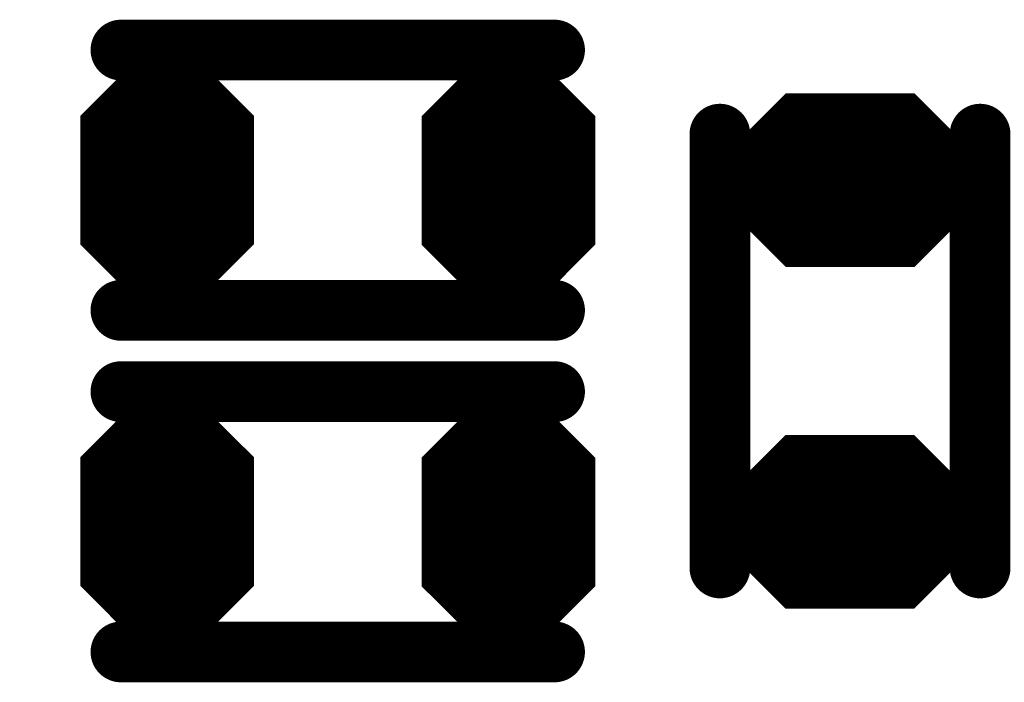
# Model space of a CAD drawing. Extents: x 0 to 8.86, y -3.29 to 6.3.
# Tile 86 of 129: x 6.42 to 6.53, y 3.66 to 3.74. Entities that reach past the tile are written whole.
import ezdxf

# ---------------------------------------------------------------- set-up
doc = ezdxf.new("R2010")
doc.units = 0
doc.layers.get('0').update_dxf_attribs({"color": 3, "linetype": 'CONTINUOUS'})

# ---------------------------------------------------------------- blocks, each defined once
blk = doc.blocks.new('PAD_R1')
at = {"const_width": 0.5}
blk.add_lwpolyline([(0.25, 0, 1), (-0.25, 0, 1)], format="xyb", close=True, dxfattribs=at)

msp = doc.modelspace()

# ---------------------------------------------------------------- linework, layer by layer
for p, q in [((6.42404, 3.72577), (6.43139, 3.73312)), ((6.43428, 3.73312), (6.44163, 3.72577)), ((6.4634, 3.72573), (6.47075, 3.73308)), ((6.47364, 3.73308), (6.48099, 3.72573)), ((6.49703, 3.71998), (6.50438, 3.72733)), ((6.5188, 3.72733), (6.52615, 3.71998)), ((6.42404, 3.72577), (6.44163, 3.72577)), ((6.4634, 3.72573), (6.48099, 3.72573)), ((6.49703, 3.71998), (6.52615, 3.71998)), ((6.49703, 3.71568), (6.52615, 3.71568)), ((6.49703, 3.71568), (6.50438, 3.70833)), ((6.5188, 3.70833), (6.52615, 3.71568)), ((6.42404, 3.70993), (6.44163, 3.70993)), ((6.42404, 3.70993), (6.43139, 3.70258)), ((6.43428, 3.70258), (6.44163, 3.70993)), ((6.4634, 3.70989), (6.48099, 3.70989)), ((6.4634, 3.70989), (6.47075, 3.70254)), ((6.47364, 3.70254), (6.48099, 3.70989)), ((6.42404, 3.6864), (6.43139, 3.69375)), ((6.43428, 3.69375), (6.44163, 3.6864)), ((6.4634, 3.68636), (6.47075, 3.69371)), ((6.47364, 3.69371), (6.48099, 3.68636)), ((6.49699, 3.68061), (6.50434, 3.68796)), ((6.51876, 3.68796), (6.52611, 3.68061)), ((6.42404, 3.6864), (6.44163, 3.6864)), ((6.4634, 3.68636), (6.48099, 3.68636)), ((6.49699, 3.68061), (6.52611, 3.68061)), ((6.49699, 3.67631), (6.52611, 3.67631)), ((6.49699, 3.67631), (6.50434, 3.66896)), ((6.51876, 3.66896), (6.52611, 3.67631)), ((6.42404, 3.67056), (6.44163, 3.67056)), ((6.42404, 3.67056), (6.43139, 3.66321)), ((6.43428, 3.66321), (6.44163, 3.67056)), ((6.4634, 3.67052), (6.48099, 3.67052)), ((6.4634, 3.67052), (6.47075, 3.66317)), ((6.47364, 3.66317), (6.48099, 3.67052))]:
    msp.add_line(p, q)
for points, const_width in [([(6.47751, 3.73283), (6.42751, 3.73283)], 0.007), ([(6.47751, 3.73283), (6.42751, 3.73283)], 0.007), ([(6.42646, 3.72677), (6.43181, 3.73212), (6.43386, 3.73212), (6.43921, 3.72677)], 0.003), ([(6.43222, 3.73112), (6.43345, 3.73112)], 0.005), ([(6.46582, 3.72673), (6.47117, 3.73208), (6.47322, 3.73208), (6.47857, 3.72673)], 0.003), ([(6.47158, 3.73108), (6.47281, 3.73108)], 0.005), ([(6.42887, 3.72777), (6.4368, 3.72777)], 0.005), ([(6.46823, 3.72773), (6.47616, 3.72773)], 0.005), ([(6.42646, 3.72677), (6.43921, 3.72677)], 0.003), ([(6.46582, 3.72673), (6.47857, 3.72673)], 0.003), ([(6.49944, 3.72098), (6.50479, 3.72633), (6.51839, 3.72633), (6.52374, 3.72098)], 0.003), ([(6.50521, 3.72532), (6.51797, 3.72532)], 0.005), ([(6.42584, 3.72527), (6.43984, 3.72527)], 0.002), ([(6.46519, 3.72523), (6.47919, 3.72523)], 0.002), ([(6.49657, 3.72314), (6.49657, 3.67314)], 0.007), ([(6.49657, 3.72314), (6.49657, 3.67314)], 0.007), ([(6.52657, 3.72314), (6.52657, 3.67314)], 0.007), ([(6.52657, 3.72314), (6.52657, 3.67314)], 0.007), ([(6.42284, 3.72427), (6.44284, 3.72427)], 0.002), ([(6.46219, 3.72423), (6.48219, 3.72423)], 0.002), ([(6.42284, 3.71743), (6.44284, 3.71743)], 0.014), ([(6.46219, 3.71739), (6.48219, 3.71739)], 0.014), ([(6.50186, 3.72198), (6.52132, 3.72198)], 0.005), ([(6.49944, 3.72098), (6.52374, 3.72098)], 0.003), ([(6.49882, 3.71948), (6.52436, 3.71948)], 0.002), ([(6.49582, 3.71768), (6.52736, 3.71768)], 0.003), ([(6.49582, 3.71847), (6.52736, 3.71847)], 0.002), ([(6.49882, 3.71618), (6.52436, 3.71618)], 0.002), ([(6.49823, 3.71517), (6.52495, 3.71517)], 0.002), ([(6.49823, 3.71517), (6.50458, 3.70882)], 0.002), ([(6.50065, 3.71417), (6.52253, 3.71417)], 0.004), ([(6.50065, 3.71417), (6.505, 3.70982)], 0.004), ([(6.50186, 3.71367), (6.52132, 3.71367)], 0.005), ([(6.51818, 3.70982), (6.52253, 3.71417)], 0.004), ([(6.5186, 3.70882), (6.52495, 3.71517)], 0.002), ([(6.50521, 3.71033), (6.51797, 3.71033)], 0.005), ([(6.42584, 3.71043), (6.43984, 3.71043)], 0.002), ([(6.46519, 3.71039), (6.47919, 3.71039)], 0.002), ([(6.505, 3.70982), (6.51818, 3.70982)], 0.004), ([(6.42525, 3.70943), (6.44042, 3.70943)], 0.002), ([(6.42525, 3.70943), (6.4316, 3.70308)], 0.002), ([(6.42766, 3.70843), (6.43801, 3.70843)], 0.004), ([(6.42766, 3.70843), (6.43201, 3.70408)], 0.004), ([(6.42887, 3.70793), (6.4368, 3.70793)], 0.005), ([(6.43366, 3.70408), (6.43801, 3.70843)], 0.004), ([(6.43407, 3.70308), (6.44042, 3.70943)], 0.002), ([(6.46461, 3.70939), (6.47978, 3.70939)], 0.002), ([(6.46461, 3.70939), (6.47096, 3.70304)], 0.002), ([(6.46702, 3.70839), (6.47737, 3.70839)], 0.004), ([(6.46702, 3.70839), (6.47137, 3.70404)], 0.004), ([(6.46823, 3.70789), (6.47616, 3.70789)], 0.005), ([(6.47302, 3.70404), (6.47737, 3.70839)], 0.004), ([(6.47343, 3.70304), (6.47978, 3.70939)], 0.002), ([(6.50458, 3.70882), (6.5186, 3.70882)], 0.002), ([(6.43222, 3.70458), (6.43345, 3.70458)], 0.005), ([(6.47158, 3.70454), (6.47281, 3.70454)], 0.005), ([(6.47751, 3.70283), (6.42751, 3.70283)], 0.007), ([(6.47751, 3.70283), (6.42751, 3.70283)], 0.007), ([(6.43201, 3.70408), (6.43366, 3.70408)], 0.004), ([(6.47137, 3.70404), (6.47302, 3.70404)], 0.004), ([(6.4316, 3.70308), (6.43407, 3.70308)], 0.002), ([(6.47096, 3.70304), (6.47343, 3.70304)], 0.002), ([(6.42751, 3.69346), (6.47751, 3.69346)], 0.007), ([(6.42751, 3.69346), (6.47751, 3.69346)], 0.007), ([(6.42646, 3.6874), (6.43181, 3.69275), (6.43386, 3.69275), (6.43921, 3.6874)], 0.003), ([(6.43222, 3.69175), (6.43345, 3.69175)], 0.005), ([(6.46582, 3.68736), (6.47117, 3.69271), (6.47322, 3.69271), (6.47857, 3.68736)], 0.003), ([(6.47158, 3.69171), (6.47281, 3.69171)], 0.005), ([(6.42887, 3.6884), (6.4368, 3.6884)], 0.005), ([(6.46823, 3.68836), (6.47616, 3.68836)], 0.005), ([(6.42646, 3.6874), (6.43921, 3.6874)], 0.003), ([(6.46582, 3.68736), (6.47857, 3.68736)], 0.003), ([(6.4994, 3.68161), (6.50475, 3.68696), (6.51835, 3.68696), (6.5237, 3.68161)], 0.003), ([(6.50517, 3.68596), (6.51793, 3.68596)], 0.005), ([(6.42584, 3.6859), (6.43984, 3.6859)], 0.002), ([(6.46519, 3.68586), (6.47919, 3.68586)], 0.002), ([(6.42284, 3.67806), (6.44284, 3.67806)], 0.014), ([(6.42284, 3.6849), (6.44284, 3.6849)], 0.002), ([(6.46219, 3.67802), (6.48219, 3.67802)], 0.014), ([(6.46219, 3.68486), (6.48219, 3.68486)], 0.002), ([(6.50182, 3.68261), (6.52128, 3.68261)], 0.005), ([(6.4994, 3.68161), (6.5237, 3.68161)], 0.003), ([(6.49878, 3.68011), (6.52432, 3.68011)], 0.002), ([(6.49578, 3.67831), (6.52732, 3.67831)], 0.003), ([(6.49578, 3.67911), (6.52732, 3.67911)], 0.002), ([(6.49878, 3.67681), (6.52432, 3.67681)], 0.002), ([(6.49819, 3.67581), (6.52491, 3.67581)], 0.002), ([(6.49819, 3.67581), (6.50454, 3.66946)], 0.002), ([(6.50061, 3.67481), (6.52249, 3.67481)], 0.004), ([(6.50061, 3.67481), (6.50496, 3.67046)], 0.004), ([(6.50182, 3.67431), (6.52128, 3.67431)], 0.005), ([(6.51814, 3.67046), (6.52249, 3.67481)], 0.004), ([(6.51856, 3.66946), (6.52491, 3.67581)], 0.002), ([(6.50517, 3.67096), (6.51793, 3.67096)], 0.005), ([(6.50496, 3.67046), (6.51814, 3.67046)], 0.004), ([(6.42584, 3.67106), (6.43984, 3.67106)], 0.002), ([(6.46519, 3.67102), (6.47919, 3.67102)], 0.002), ([(6.42525, 3.67006), (6.44042, 3.67006)], 0.002), ([(6.42525, 3.67006), (6.4316, 3.66371)], 0.002), ([(6.42766, 3.66906), (6.43801, 3.66906)], 0.004), ([(6.42766, 3.66906), (6.43201, 3.66471)], 0.004), ([(6.42887, 3.66856), (6.4368, 3.66856)], 0.005), ([(6.43366, 3.66471), (6.43801, 3.66906)], 0.004), ([(6.43407, 3.66371), (6.44042, 3.67006)], 0.002), ([(6.46461, 3.67002), (6.47978, 3.67002)], 0.002), ([(6.46461, 3.67002), (6.47096, 3.66367)], 0.002), ([(6.46702, 3.66902), (6.47737, 3.66902)], 0.004), ([(6.46702, 3.66902), (6.47137, 3.66467)], 0.004), ([(6.46823, 3.66852), (6.47616, 3.66852)], 0.005), ([(6.47302, 3.66467), (6.47737, 3.66902)], 0.004), ([(6.47343, 3.66367), (6.47978, 3.67002)], 0.002), ([(6.50454, 3.66946), (6.51856, 3.66946)], 0.002), ([(6.42751, 3.66346), (6.47751, 3.66346)], 0.007), ([(6.42751, 3.66346), (6.47751, 3.66346)], 0.007), ([(6.43222, 3.66521), (6.43345, 3.66521)], 0.005), ([(6.43201, 3.66471), (6.43366, 3.66471)], 0.004), ([(6.47158, 3.66517), (6.47281, 3.66517)], 0.005), ([(6.47137, 3.66467), (6.47302, 3.66467)], 0.004), ([(6.4316, 3.66371), (6.43407, 3.66371)], 0.002), ([(6.47096, 3.66367), (6.47343, 3.66367)], 0.002)]:
    msp.add_lwpolyline(points, dxfattribs=dict(const_width=const_width))
at = {"const_width": 0.002}
for points in [[(6.43407, 3.73262), (6.44184, 3.72486), (6.44184, 3.71084), (6.43407, 3.70308), (6.4316, 3.70308), (6.42384, 3.71084), (6.42384, 3.72486), (6.4316, 3.73262)], [(6.47343, 3.73258), (6.48119, 3.72482), (6.48119, 3.7108), (6.47343, 3.70304), (6.47096, 3.70304), (6.46319, 3.7108), (6.46319, 3.72482), (6.47096, 3.73258)], [(6.5186, 3.72683), (6.52636, 3.71906), (6.52636, 3.71659), (6.5186, 3.70882), (6.50458, 3.70882), (6.49682, 3.71659), (6.49682, 3.71906), (6.50458, 3.72683)], [(6.43407, 3.69325), (6.44184, 3.68549), (6.44184, 3.67147), (6.43407, 3.66371), (6.4316, 3.66371), (6.42384, 3.67147), (6.42384, 3.68549), (6.4316, 3.69325)], [(6.47343, 3.69321), (6.48119, 3.68545), (6.48119, 3.67143), (6.47343, 3.66367), (6.47096, 3.66367), (6.46319, 3.67143), (6.46319, 3.68545), (6.47096, 3.69321)], [(6.51856, 3.68746), (6.52632, 3.6797), (6.52632, 3.67723), (6.51856, 3.66946), (6.50454, 3.66946), (6.49678, 3.67723), (6.49678, 3.6797), (6.50454, 3.68746)]]:
    msp.add_lwpolyline(points, close=True, dxfattribs=at)

# ---------------------------------------------------------------- block references
for p, xscale, yscale in [((6.42751, 3.73283), 0.007, 0.007), ((6.42751, 3.73283), 0.007, 0.007), ((6.47751, 3.73283), 0.007, 0.007), ((6.47751, 3.73283), 0.007, 0.007), ((6.43222, 3.73112), 0.005, 0.005), ((6.43345, 3.73112), 0.005, 0.005), ((6.47158, 3.73108), 0.005, 0.005), ((6.47281, 3.73108), 0.005, 0.005), ((6.42887, 3.72777), 0.005, 0.005), ((6.4368, 3.72777), 0.005, 0.005), ((6.46823, 3.72773), 0.005, 0.005), ((6.47616, 3.72773), 0.005, 0.005), ((6.42646, 3.72677), 0.003, 0.003), ((6.42646, 3.72677), 0.003, 0.003), ((6.43921, 3.72677), 0.003, 0.003), ((6.43921, 3.72677), 0.003, 0.003), ((6.46582, 3.72673), 0.003, 0.003), ((6.46582, 3.72673), 0.003, 0.003), ((6.47857, 3.72673), 0.003, 0.003), ((6.47857, 3.72673), 0.003, 0.003), ((6.50521, 3.72532), 0.005, 0.005), ((6.51797, 3.72532), 0.005, 0.005), ((6.42584, 3.72527), 0.002, 0.002), ((6.43984, 3.72527), 0.002, 0.002), ((6.46519, 3.72523), 0.002, 0.002), ((6.47919, 3.72523), 0.002, 0.002), ((6.49657, 3.72314), 0.007, 0.007), ((6.49657, 3.72314), 0.007, 0.007), ((6.52657, 3.72314), 0.007, 0.007), ((6.52657, 3.72314), 0.007, 0.007), ((6.50186, 3.72198), 0.005, 0.005), ((6.52132, 3.72198), 0.005, 0.005), ((6.49944, 3.72098), 0.003, 0.003), ((6.49944, 3.72098), 0.003, 0.003), ((6.52374, 3.72098), 0.003, 0.003), ((6.52374, 3.72098), 0.003, 0.003), ((6.49882, 3.71948), 0.002, 0.002), ((6.52436, 3.71948), 0.002, 0.002), ((6.49882, 3.71618), 0.002, 0.002), ((6.52436, 3.71618), 0.002, 0.002), ((6.49823, 3.71517), 0.002, 0.002), ((6.49823, 3.71517), 0.002, 0.002), ((6.50065, 3.71417), 0.004, 0.004), ((6.50065, 3.71417), 0.004, 0.004), ((6.50186, 3.71367), 0.005, 0.005), ((6.52132, 3.71367), 0.005, 0.005), ((6.52253, 3.71417), 0.004, 0.004), ((6.52253, 3.71417), 0.004, 0.004), ((6.52495, 3.71517), 0.002, 0.002), ((6.52495, 3.71517), 0.002, 0.002), ((6.50521, 3.71033), 0.005, 0.005), ((6.51797, 3.71033), 0.005, 0.005), ((6.42584, 3.71043), 0.002, 0.002), ((6.43984, 3.71043), 0.002, 0.002), ((6.46519, 3.71039), 0.002, 0.002), ((6.47919, 3.71039), 0.002, 0.002), ((6.505, 3.70982), 0.004, 0.004), ((6.505, 3.70982), 0.004, 0.004), ((6.51818, 3.70982), 0.004, 0.004), ((6.51818, 3.70982), 0.004, 0.004), ((6.42525, 3.70943), 0.002, 0.002), ((6.42525, 3.70943), 0.002, 0.002), ((6.42766, 3.70843), 0.004, 0.004), ((6.42766, 3.70843), 0.004, 0.004), ((6.42887, 3.70793), 0.005, 0.005), ((6.4368, 3.70793), 0.005, 0.005), ((6.43801, 3.70843), 0.004, 0.004), ((6.43801, 3.70843), 0.004, 0.004), ((6.44042, 3.70943), 0.002, 0.002), ((6.44042, 3.70943), 0.002, 0.002), ((6.46461, 3.70939), 0.002, 0.002), ((6.46461, 3.70939), 0.002, 0.002), ((6.46702, 3.70839), 0.004, 0.004), ((6.46702, 3.70839), 0.004, 0.004), ((6.46823, 3.70789), 0.005, 0.005), ((6.47616, 3.70789), 0.005, 0.005), ((6.47737, 3.70839), 0.004, 0.004), ((6.47737, 3.70839), 0.004, 0.004), ((6.47978, 3.70939), 0.002, 0.002), ((6.47978, 3.70939), 0.002, 0.002), ((6.50458, 3.70882), 0.002, 0.002), ((6.50458, 3.70882), 0.002, 0.002), ((6.5186, 3.70882), 0.002, 0.002), ((6.5186, 3.70882), 0.002, 0.002), ((6.43222, 3.70458), 0.005, 0.005), ((6.43345, 3.70458), 0.005, 0.005), ((6.47158, 3.70454), 0.005, 0.005), ((6.47281, 3.70454), 0.005, 0.005), ((6.42751, 3.70283), 0.007, 0.007), ((6.42751, 3.70283), 0.007, 0.007), ((6.43201, 3.70408), 0.004, 0.004), ((6.43201, 3.70408), 0.004, 0.004), ((6.43366, 3.70408), 0.004, 0.004), ((6.43366, 3.70408), 0.004, 0.004), ((6.47137, 3.70404), 0.004, 0.004), ((6.47137, 3.70404), 0.004, 0.004), ((6.47302, 3.70404), 0.004, 0.004), ((6.47302, 3.70404), 0.004, 0.004), ((6.47751, 3.70283), 0.007, 0.007), ((6.47751, 3.70283), 0.007, 0.007), ((6.4316, 3.70308), 0.002, 0.002), ((6.4316, 3.70308), 0.002, 0.002), ((6.43407, 3.70308), 0.002, 0.002), ((6.43407, 3.70308), 0.002, 0.002), ((6.47096, 3.70304), 0.002, 0.002), ((6.47096, 3.70304), 0.002, 0.002), ((6.47343, 3.70304), 0.002, 0.002), ((6.47343, 3.70304), 0.002, 0.002), ((6.42751, 3.69346), 0.007, 0.007), ((6.42751, 3.69346), 0.007, 0.007), ((6.47751, 3.69346), 0.007, 0.007), ((6.47751, 3.69346), 0.007, 0.007), ((6.43222, 3.69175), 0.005, 0.005), ((6.43345, 3.69175), 0.005, 0.005), ((6.47158, 3.69171), 0.005, 0.005), ((6.47281, 3.69171), 0.005, 0.005), ((6.42887, 3.6884), 0.005, 0.005), ((6.4368, 3.6884), 0.005, 0.005), ((6.46823, 3.68836), 0.005, 0.005), ((6.47616, 3.68836), 0.005, 0.005), ((6.42646, 3.6874), 0.003, 0.003), ((6.42646, 3.6874), 0.003, 0.003), ((6.43921, 3.6874), 0.003, 0.003), ((6.43921, 3.6874), 0.003, 0.003), ((6.46582, 3.68736), 0.003, 0.003), ((6.46582, 3.68736), 0.003, 0.003), ((6.47857, 3.68736), 0.003, 0.003), ((6.47857, 3.68736), 0.003, 0.003), ((6.50517, 3.68596), 0.005, 0.005), ((6.51793, 3.68596), 0.005, 0.005), ((6.42584, 3.6859), 0.002, 0.002), ((6.43984, 3.6859), 0.002, 0.002), ((6.46519, 3.68586), 0.002, 0.002), ((6.47919, 3.68586), 0.002, 0.002), ((6.50182, 3.68261), 0.005, 0.005), ((6.52128, 3.68261), 0.005, 0.005), ((6.4994, 3.68161), 0.003, 0.003), ((6.4994, 3.68161), 0.003, 0.003), ((6.5237, 3.68161), 0.003, 0.003), ((6.5237, 3.68161), 0.003, 0.003), ((6.49878, 3.68011), 0.002, 0.002), ((6.52432, 3.68011), 0.002, 0.002), ((6.49878, 3.67681), 0.002, 0.002), ((6.52432, 3.67681), 0.002, 0.002), ((6.49657, 3.67314), 0.007, 0.007), ((6.49657, 3.67314), 0.007, 0.007), ((6.49819, 3.67581), 0.002, 0.002), ((6.49819, 3.67581), 0.002, 0.002), ((6.50061, 3.67481), 0.004, 0.004), ((6.50061, 3.67481), 0.004, 0.004), ((6.50182, 3.67431), 0.005, 0.005), ((6.52128, 3.67431), 0.005, 0.005), ((6.52249, 3.67481), 0.004, 0.004), ((6.52249, 3.67481), 0.004, 0.004), ((6.52657, 3.67314), 0.007, 0.007), ((6.52657, 3.67314), 0.007, 0.007), ((6.52491, 3.67581), 0.002, 0.002), ((6.52491, 3.67581), 0.002, 0.002), ((6.50517, 3.67096), 0.005, 0.005), ((6.50496, 3.67046), 0.004, 0.004), ((6.50496, 3.67046), 0.004, 0.004), ((6.51793, 3.67096), 0.005, 0.005), ((6.51814, 3.67046), 0.004, 0.004), ((6.51814, 3.67046), 0.004, 0.004), ((6.42584, 3.67106), 0.002, 0.002), ((6.43984, 3.67106), 0.002, 0.002), ((6.46519, 3.67102), 0.002, 0.002), ((6.47919, 3.67102), 0.002, 0.002), ((6.42525, 3.67006), 0.002, 0.002), ((6.42525, 3.67006), 0.002, 0.002), ((6.42766, 3.66906), 0.004, 0.004), ((6.42766, 3.66906), 0.004, 0.004), ((6.42887, 3.66856), 0.005, 0.005), ((6.4368, 3.66856), 0.005, 0.005), ((6.43801, 3.66906), 0.004, 0.004), ((6.43801, 3.66906), 0.004, 0.004), ((6.44042, 3.67006), 0.002, 0.002), ((6.44042, 3.67006), 0.002, 0.002), ((6.46461, 3.67002), 0.002, 0.002), ((6.46461, 3.67002), 0.002, 0.002), ((6.46702, 3.66902), 0.004, 0.004), ((6.46702, 3.66902), 0.004, 0.004), ((6.46823, 3.66852), 0.005, 0.005), ((6.47616, 3.66852), 0.005, 0.005), ((6.47737, 3.66902), 0.004, 0.004), ((6.47737, 3.66902), 0.004, 0.004), ((6.47978, 3.67002), 0.002, 0.002), ((6.47978, 3.67002), 0.002, 0.002), ((6.50454, 3.66946), 0.002, 0.002), ((6.50454, 3.66946), 0.002, 0.002), ((6.51856, 3.66946), 0.002, 0.002), ((6.51856, 3.66946), 0.002, 0.002), ((6.42751, 3.66346), 0.007, 0.007), ((6.42751, 3.66346), 0.007, 0.007), ((6.43222, 3.66521), 0.005, 0.005), ((6.43201, 3.66471), 0.004, 0.004), ((6.43201, 3.66471), 0.004, 0.004), ((6.43345, 3.66521), 0.005, 0.005), ((6.43366, 3.66471), 0.004, 0.004), ((6.43366, 3.66471), 0.004, 0.004), ((6.47158, 3.66517), 0.005, 0.005), ((6.47281, 3.66517), 0.005, 0.005), ((6.47751, 3.66346), 0.007, 0.007), ((6.47751, 3.66346), 0.007, 0.007), ((6.47137, 3.66467), 0.004, 0.004), ((6.47137, 3.66467), 0.004, 0.004), ((6.47302, 3.66467), 0.004, 0.004), ((6.47302, 3.66467), 0.004, 0.004), ((6.4316, 3.66371), 0.002, 0.002), ((6.4316, 3.66371), 0.002, 0.002), ((6.43407, 3.66371), 0.002, 0.002), ((6.43407, 3.66371), 0.002, 0.002), ((6.47096, 3.66367), 0.002, 0.002), ((6.47096, 3.66367), 0.002, 0.002), ((6.47343, 3.66367), 0.002, 0.002), ((6.47343, 3.66367), 0.002, 0.002)]:
    msp.add_blockref('PAD_R1', p, dxfattribs=dict(xscale=xscale, yscale=yscale))

doc.saveas('drawing.dxf')
